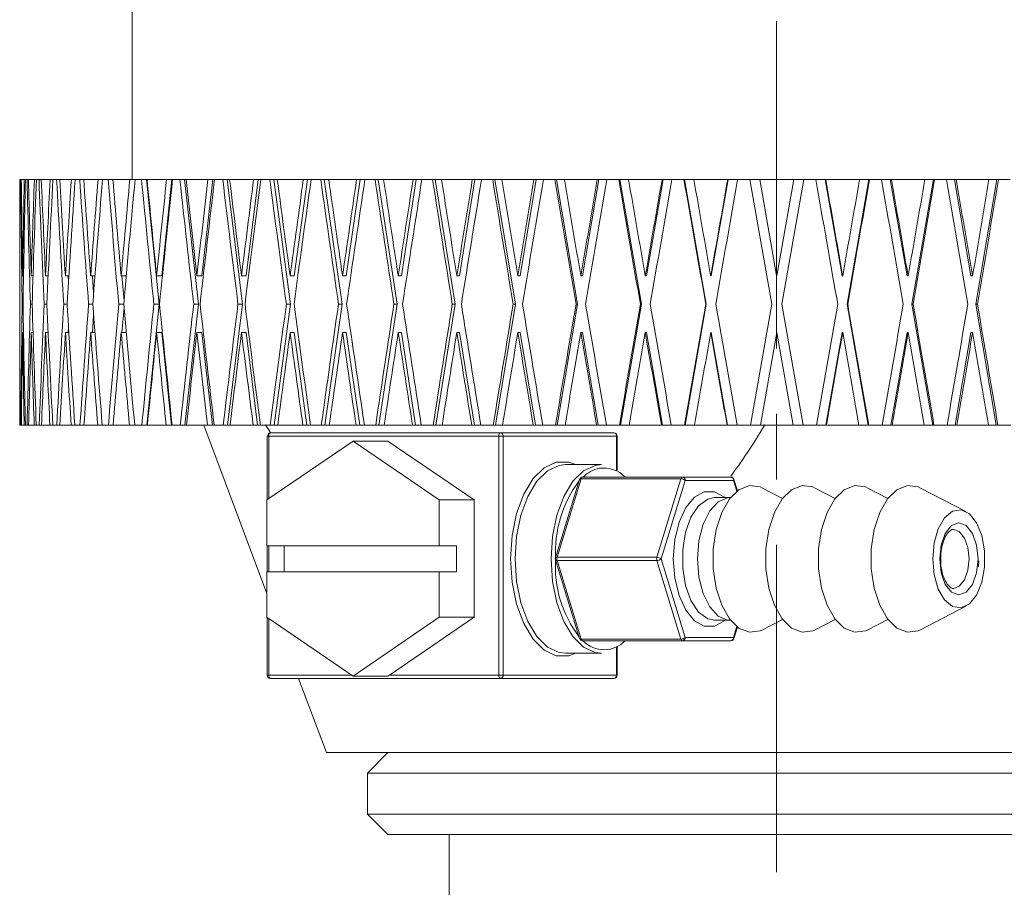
# Model space of a CAD drawing. Header units: inches. Extents: x 2.9 to 28.8, y 1.6 to 21.5.
# Tile 10 of 19: x 16.1 to 17.6, y 10 to 11.4. Entities that reach past the tile are written whole.
import ezdxf

# ---------------------------------------------------------------- set-up
doc = ezdxf.new("R2010")
doc.units = ezdxf.units.IN
doc.header["$MEASUREMENT"] = 0
doc.linetypes.add('CENTERX2', pattern=[0.8, 0.5, -0.1, 0.1, -0.1])

msp = doc.modelspace()

# ---------------------------------------------------------------- linework, layer by layer
at = {"color": 7, "linetype": 'CENTERX2', "lineweight": 0}
msp.add_line((17.2424, 6.0581), (17.2424, 17.407), dxfattribs=at)
at = {"color": 7, "linetype": 'Continuous', "lineweight": 15}
for p, q in [((16.2581, 13.0852), (16.2581, 11.1162)), ((16.0864, 11.1162), (16.0864, 10.9699)), ((16.0864, 11.1162), (16.0867, 11.1162)), ((16.0867, 11.1162), (16.0871, 11.1162)), ((16.0871, 11.1162), (16.0879, 11.1162)), ((16.0879, 11.1162), (16.0888, 11.1162)), ((16.0888, 11.1162), (16.0933, 11.1162)), ((16.0933, 11.1162), (16.0951, 11.1162)), ((16.0951, 11.1162), (16.0975, 11.1162)), ((16.0975, 11.1162), (16.0997, 11.1162)), ((16.0997, 11.1162), (16.1087, 11.1162)), ((16.1087, 11.1162), (16.1118, 11.1162)), ((16.1118, 11.1162), (16.1158, 11.1162)), ((16.1158, 11.1162), (16.1194, 11.1162)), ((16.1194, 11.1162), (16.1328, 11.1162)), ((16.1328, 11.1162), (16.1372, 11.1162)), ((16.1372, 11.1162), (16.1427, 11.1162)), ((16.1427, 11.1162), (16.1475, 11.1162)), ((16.1475, 11.1162), (16.1653, 11.1162)), ((16.1653, 11.1162), (16.1709, 11.1162)), ((16.1709, 11.1162), (16.178, 11.1162)), ((16.178, 11.1162), (16.184, 11.1162)), ((16.184, 11.1162), (16.206, 11.1162)), ((16.206, 11.1162), (16.2128, 11.1162)), ((16.2128, 11.1162), (16.2214, 11.1162)), ((16.2214, 11.1162), (16.2286, 11.1162)), ((16.2286, 11.1162), (16.2545, 11.1162)), ((16.2545, 11.1162), (16.2625, 11.1162)), ((16.2625, 11.1162), (16.2725, 11.1162)), ((16.2725, 11.1162), (16.2801, 11.1162)), ((16.2801, 11.1162), (16.2993, 10.9259)), ((16.2801, 11.1162), (16.2809, 11.1162)), ((16.2809, 11.1162), (16.3106, 11.1162)), ((16.3186, 11.1162), (16.3037, 10.9691)), ((16.3106, 11.1162), (16.3186, 11.1162)), ((16.3186, 11.1162), (16.3197, 11.1162)), ((16.3197, 11.1162), (16.331, 11.1162)), ((16.331, 11.1162), (16.3381, 11.1162)), ((16.3381, 11.1162), (16.3597, 10.9259)), ((16.3381, 11.1162), (16.3405, 11.1162)), ((16.3405, 11.1162), (16.3738, 11.1162)), ((16.3812, 11.1162), (16.3646, 10.9691)), ((16.3738, 11.1162), (16.3812, 11.1162)), ((16.3812, 11.1162), (16.3839, 11.1162)), ((16.3839, 11.1162), (16.3965, 11.1162)), ((16.3965, 11.1162), (16.403, 11.1162)), ((16.403, 11.1162), (16.4267, 10.9259)), ((16.403, 11.1162), (16.4069, 11.1162)), ((16.4069, 11.1162), (16.4436, 11.1162)), ((16.4505, 11.1162), (16.4321, 10.9691)), ((16.4436, 11.1162), (16.4505, 11.1162)), ((16.4505, 11.1162), (16.4547, 11.1162)), ((16.4547, 11.1162), (16.4683, 11.1162)), ((16.4683, 11.1162), (16.4743, 11.1162)), ((16.4743, 11.1162), (16.5, 10.9259)), ((16.4743, 11.1162), (16.4797, 11.1162)), ((16.4797, 11.1162), (16.5195, 11.1162)), ((16.5257, 11.1162), (16.5058, 10.9691)), ((16.5195, 11.1162), (16.5257, 11.1162)), ((16.5257, 11.1162), (16.5314, 11.1162)), ((16.5314, 11.1162), (16.5461, 11.1162)), ((16.5461, 11.1162), (16.5514, 11.1162)), ((16.5514, 11.1162), (16.5789, 10.9259)), ((16.5514, 11.1162), (16.5583, 11.1162)), ((16.5583, 11.1162), (16.6008, 11.1162)), ((16.6064, 11.1162), (16.5852, 10.9691)), ((16.6008, 11.1162), (16.6064, 11.1162)), ((16.6064, 11.1162), (16.6136, 11.1162)), ((16.6136, 11.1162), (16.6292, 11.1162)), ((16.6292, 11.1162), (16.6338, 11.1162)), ((16.6338, 11.1162), (16.6629, 10.9259)), ((16.6338, 11.1162), (16.6422, 11.1162)), ((16.6422, 11.1162), (16.6871, 11.1162)), ((16.692, 11.1162), (16.6695, 10.9691)), ((16.6871, 11.1162), (16.692, 11.1162)), ((16.692, 11.1162), (16.7005, 11.1162)), ((16.7005, 11.1162), (16.7169, 11.1162)), ((16.7169, 11.1162), (16.7209, 11.1162)), ((16.7209, 11.1162), (16.7513, 10.9259)), ((16.7209, 11.1162), (16.7306, 11.1162)), ((16.7306, 11.1162), (16.7776, 11.1162)), ((16.7817, 11.1162), (16.7582, 10.9691)), ((16.7776, 11.1162), (16.7817, 11.1162)), ((16.7817, 11.1162), (16.7916, 11.1162)), ((16.7916, 11.1162), (16.8087, 11.1162)), ((16.8087, 11.1162), (16.8119, 11.1162)), ((16.8119, 11.1162), (16.8434, 10.9259)), ((16.8119, 11.1162), (16.8228, 11.1162)), ((16.8228, 11.1162), (16.8716, 11.1162)), ((16.8749, 11.1162), (16.8505, 10.9691)), ((16.8716, 11.1162), (16.8749, 11.1162)), ((16.8749, 11.1162), (16.8861, 11.1162)), ((16.8861, 11.1162), (16.9037, 11.1162)), ((16.9037, 11.1162), (16.9061, 11.1162)), ((16.9061, 11.1162), (16.9385, 10.9259)), ((16.9061, 11.1162), (16.9183, 11.1162)), ((16.9183, 11.1162), (16.9684, 11.1162)), ((16.971, 11.1162), (16.9459, 10.9691)), ((16.9684, 11.1162), (16.971, 11.1162)), ((16.971, 11.1162), (16.9833, 11.1162)), ((16.9833, 11.1162), (17.0013, 11.1162)), ((17.0013, 11.1162), (17.003, 11.1162)), ((17.003, 11.1162), (17.036, 10.9259)), ((17.003, 11.1162), (17.0163, 11.1162)), ((17.0163, 11.1162), (17.0674, 11.1162)), ((17.0691, 11.1162), (17.0435, 10.9691)), ((17.0674, 11.1162), (17.0691, 11.1162)), ((17.0691, 11.1162), (17.0824, 11.1162)), ((17.0824, 11.1162), (17.1008, 11.1162)), ((17.1008, 11.1162), (17.1016, 11.1162)), ((17.1016, 11.1162), (17.135, 10.9259)), ((17.1016, 11.1162), (17.1159, 11.1162)), ((17.1159, 11.1162), (17.1676, 11.1162)), ((17.1685, 11.1162), (17.1426, 10.9691)), ((17.1676, 11.1162), (17.1685, 11.1162)), ((17.1685, 11.1162), (17.1828, 11.1162)), ((17.1828, 11.1162), (17.2013, 11.1162)), ((17.2349, 10.9259), (17.2013, 11.1162)), ((17.2013, 11.1162), (17.2166, 11.1162)), ((17.2166, 11.1162), (17.2685, 11.1162)), ((17.2166, 11.1162), (17.2424, 10.9699)), ((17.2425, 10.9691), (17.2685, 11.1162)), ((17.2837, 11.1162), (17.2501, 10.9259)), ((17.2685, 11.1162), (17.2837, 11.1162)), ((17.2837, 11.1162), (17.3022, 11.1162)), ((17.3022, 11.1162), (17.3165, 11.1162)), ((17.3424, 10.9691), (17.3165, 11.1162)), ((17.3165, 11.1162), (17.3174, 11.1162)), ((17.3174, 11.1162), (17.3691, 11.1162)), ((17.35, 10.9259), (17.3834, 11.1162)), ((17.3691, 11.1162), (17.3834, 11.1162)), ((17.3834, 11.1162), (17.3842, 11.1162)), ((17.3842, 11.1162), (17.4026, 11.1162)), ((17.4026, 11.1162), (17.416, 11.1162)), ((17.4415, 10.9691), (17.416, 11.1162)), ((17.416, 11.1162), (17.4176, 11.1162)), ((17.4176, 11.1162), (17.4687, 11.1162)), ((17.449, 10.9259), (17.4821, 11.1162)), ((17.4687, 11.1162), (17.4821, 11.1162)), ((17.4821, 11.1162), (17.4837, 11.1162)), ((17.4837, 11.1162), (17.5017, 11.1162)), ((17.5017, 11.1162), (17.5141, 11.1162)), ((17.5391, 10.9691), (17.5141, 11.1162)), ((17.5141, 11.1162), (17.5166, 11.1162)), ((17.5166, 11.1162), (17.5667, 11.1162)), ((17.5465, 10.9259), (17.5789, 11.1162)), ((17.5667, 11.1162), (17.5789, 11.1162)), ((17.5789, 11.1162), (17.5813, 11.1162)), ((17.5813, 11.1162), (17.5989, 11.1162)), ((16.0864, 10.9691), (16.0864, 10.9699)), ((16.0865, 10.9691), (16.0864, 10.9691)), ((16.0908, 10.9691), (16.0908, 10.9699)), ((16.0922, 10.9691), (16.0908, 10.9691)), ((16.104, 10.9691), (16.1039, 10.9699)), ((16.1067, 10.9691), (16.104, 10.9691)), ((16.1258, 10.9691), (16.1258, 10.9699)), ((16.1298, 10.9691), (16.1258, 10.9691)), ((16.1561, 10.9691), (16.1561, 10.9699)), ((16.1614, 10.9691), (16.1561, 10.9691)), ((16.1603, 10.9691), (16.1609, 10.9599)), ((16.1947, 10.9691), (16.1947, 10.9699)), ((16.2013, 10.9691), (16.1947, 10.9691)), ((16.1974, 10.9691), (16.1993, 10.9432)), ((16.2413, 10.9691), (16.2412, 10.9699)), ((16.249, 10.9691), (16.2413, 10.9691)), ((16.2424, 10.9691), (16.2457, 10.9316)), ((16.2955, 10.9691), (16.2954, 10.9699)), ((16.3037, 10.9691), (16.2955, 10.9691)), ((16.3569, 10.9691), (16.3568, 10.9699)), ((16.3646, 10.9691), (16.3569, 10.9691)), ((16.4251, 10.9691), (16.425, 10.9699)), ((16.4321, 10.9691), (16.4251, 10.9691)), ((16.4994, 10.9691), (16.4993, 10.9699)), ((16.5058, 10.9691), (16.4994, 10.9691)), ((16.5794, 10.9691), (16.5793, 10.9699)), ((16.5852, 10.9691), (16.5794, 10.9691)), ((16.6645, 10.9691), (16.6644, 10.9699)), ((16.6695, 10.9691), (16.6645, 10.9691)), ((16.7539, 10.9691), (16.7538, 10.9699)), ((16.7582, 10.9691), (16.7539, 10.9691)), ((16.8471, 10.9691), (16.847, 10.9699)), ((16.8505, 10.9691), (16.8471, 10.9691)), ((16.9433, 10.9691), (16.9432, 10.9699)), ((16.9459, 10.9691), (16.9433, 10.9691)), ((17.0418, 10.9691), (17.0416, 10.9699)), ((17.0435, 10.9691), (17.0418, 10.9691)), ((17.1418, 10.9691), (17.1416, 10.9699)), ((17.1426, 10.9691), (17.1418, 10.9691)), ((17.2425, 10.9691), (17.2424, 10.9699)), ((17.3424, 10.9691), (17.3433, 10.9691)), ((17.3433, 10.9691), (17.3431, 10.9699)), ((17.4415, 10.9691), (17.4432, 10.9691)), ((17.4432, 10.9691), (17.4431, 10.9699)), ((17.5391, 10.9691), (17.5417, 10.9691)), ((17.5417, 10.9691), (17.5416, 10.9699)), ((16.0864, 10.9259), (16.0864, 10.9259)), ((16.0915, 10.9259), (16.0901, 10.9259)), ((16.1053, 10.9259), (16.1027, 10.9259)), ((16.1278, 10.9259), (16.1238, 10.9259)), ((16.1588, 10.9259), (16.1535, 10.9259)), ((16.198, 10.9259), (16.1915, 10.9259)), ((16.2451, 10.9259), (16.2375, 10.9259)), ((16.2457, 10.9201), (16.2424, 10.8827)), ((16.2993, 10.9259), (16.2807, 10.7412)), ((16.2993, 10.9259), (16.2912, 10.9259)), ((16.3597, 10.9259), (16.3387, 10.7412)), ((16.3597, 10.9259), (16.352, 10.9259)), ((16.4267, 10.9259), (16.4037, 10.7412)), ((16.4267, 10.9259), (16.4197, 10.9259)), ((16.5, 10.9259), (16.4751, 10.7412)), ((16.5, 10.9259), (16.4936, 10.9259)), ((16.5789, 10.9259), (16.5523, 10.7412)), ((16.5789, 10.9259), (16.5732, 10.9259)), ((16.6629, 10.9259), (16.6347, 10.7412)), ((16.6629, 10.9259), (16.6579, 10.9259)), ((16.7513, 10.9259), (16.7218, 10.7412)), ((16.7513, 10.9259), (16.7471, 10.9259)), ((16.8434, 10.9259), (16.8128, 10.7412)), ((16.8434, 10.9259), (16.84, 10.9259)), ((16.9385, 10.9259), (16.9071, 10.7412)), ((16.9385, 10.9259), (16.936, 10.9259)), ((17.036, 10.9259), (17.0039, 10.7412)), ((17.036, 10.9259), (17.0343, 10.9259)), ((17.135, 10.9259), (17.1026, 10.7412)), ((17.135, 10.9259), (17.1342, 10.9259)), ((17.2023, 10.7412), (17.2349, 10.9259)), ((17.2501, 10.9259), (17.2827, 10.7412)), ((17.35, 10.9259), (17.3508, 10.9259)), ((17.3824, 10.7412), (17.35, 10.9259)), ((17.449, 10.9259), (17.4507, 10.9259)), ((17.4811, 10.7412), (17.449, 10.9259)), ((17.5779, 10.7412), (17.5465, 10.9259)), ((17.5465, 10.9259), (17.549, 10.9259)), ((16.1993, 10.9086), (16.1974, 10.8827)), ((16.1609, 10.8918), (16.1603, 10.8827)), ((16.0865, 10.8827), (16.0864, 10.8827)), ((16.0864, 10.8819), (16.0864, 10.7412)), ((16.0922, 10.8827), (16.0908, 10.8827)), ((16.1067, 10.8827), (16.104, 10.8827)), ((16.1298, 10.8827), (16.1258, 10.8827)), ((16.1614, 10.8827), (16.1561, 10.8827)), ((16.2013, 10.8827), (16.1947, 10.8827)), ((16.249, 10.8827), (16.2413, 10.8827)), ((16.3037, 10.8827), (16.2955, 10.8827)), ((16.3037, 10.8827), (16.318, 10.7412)), ((16.3646, 10.8827), (16.3569, 10.8827)), ((16.3646, 10.8827), (16.3806, 10.7412)), ((16.4321, 10.8827), (16.4251, 10.8827)), ((16.4321, 10.8827), (16.4498, 10.7412)), ((16.5058, 10.8827), (16.4994, 10.8827)), ((16.5058, 10.8827), (16.525, 10.7412)), ((16.5852, 10.8827), (16.5794, 10.8827)), ((16.5852, 10.8827), (16.6056, 10.7412)), ((16.6695, 10.8827), (16.6645, 10.8827)), ((16.6695, 10.8827), (16.6911, 10.7412)), ((16.7582, 10.8827), (16.7539, 10.8827)), ((16.7582, 10.8827), (16.7808, 10.7412)), ((16.8505, 10.8827), (16.8471, 10.8827)), ((16.8505, 10.8827), (16.874, 10.7412)), ((16.9459, 10.8827), (16.9433, 10.8827)), ((16.9459, 10.8827), (16.97, 10.7412)), ((17.0435, 10.8827), (17.0418, 10.8827)), ((17.0435, 10.8827), (17.0681, 10.7412)), ((17.1426, 10.8827), (17.1418, 10.8827)), ((17.1426, 10.8827), (17.1675, 10.7412)), ((17.2425, 10.8827), (17.2176, 10.7412)), ((17.2675, 10.7412), (17.2425, 10.8827)), ((17.3175, 10.7412), (17.3424, 10.8827)), ((17.3424, 10.8827), (17.3433, 10.8827)), ((17.4169, 10.7412), (17.4415, 10.8827)), ((17.4415, 10.8827), (17.4432, 10.8827)), ((17.515, 10.7412), (17.5391, 10.8827)), ((17.5391, 10.8827), (17.5417, 10.8827)), ((16.0864, 10.7412), (16.0866, 10.7412)), ((16.0871, 10.7412), (16.0866, 10.7412)), ((16.0871, 10.7412), (16.088, 10.7412)), ((16.0889, 10.7412), (16.088, 10.7412)), ((16.0889, 10.7412), (16.0932, 10.7412)), ((16.095, 10.7412), (16.0932, 10.7412)), ((16.095, 10.7412), (16.0977, 10.7412)), ((16.0999, 10.7412), (16.0977, 10.7412)), ((16.0999, 10.7412), (16.1086, 10.7412)), ((16.1116, 10.7412), (16.1086, 10.7412)), ((16.1116, 10.7412), (16.1161, 10.7412)), ((16.1196, 10.7412), (16.1161, 10.7412)), ((16.1196, 10.7412), (16.1325, 10.7412)), ((16.1369, 10.7412), (16.1325, 10.7412)), ((16.1369, 10.7412), (16.143, 10.7412)), ((16.1478, 10.7412), (16.143, 10.7412)), ((16.1478, 10.7412), (16.1649, 10.7412)), ((16.1705, 10.7412), (16.1649, 10.7412)), ((16.1705, 10.7412), (16.1784, 10.7412)), ((16.1844, 10.7412), (16.1784, 10.7412)), ((16.1844, 10.7412), (16.2055, 10.7412)), ((16.2124, 10.7412), (16.2055, 10.7412)), ((16.2124, 10.7412), (16.2218, 10.7412)), ((16.2291, 10.7412), (16.2218, 10.7412)), ((16.2291, 10.7412), (16.254, 10.7412)), ((16.262, 10.7412), (16.254, 10.7412)), ((16.262, 10.7412), (16.273, 10.7412)), ((16.2807, 10.7412), (16.273, 10.7412)), ((16.2814, 10.7412), (16.2807, 10.7412)), ((16.2814, 10.7412), (16.31, 10.7412)), ((16.318, 10.7412), (16.31, 10.7412)), ((16.3191, 10.7412), (16.318, 10.7412)), ((16.3191, 10.7412), (16.3316, 10.7412)), ((16.3387, 10.7412), (16.3316, 10.7412)), ((16.3411, 10.7412), (16.3387, 10.7412)), ((16.3411, 10.7412), (16.3732, 10.7412)), ((16.3676, 10.7412), (16.4639, 10.4838)), ((16.3806, 10.7412), (16.3732, 10.7412)), ((16.3833, 10.7412), (16.3806, 10.7412)), ((16.3833, 10.7412), (16.3971, 10.7412)), ((16.4037, 10.7412), (16.3971, 10.7412)), ((16.4076, 10.7412), (16.4037, 10.7412)), ((16.4076, 10.7412), (16.4429, 10.7412)), ((16.4498, 10.7412), (16.4429, 10.7412)), ((16.454, 10.7412), (16.4498, 10.7412)), ((16.454, 10.7412), (16.4691, 10.7412)), ((16.47, 10.729), (16.4616, 10.7417)), ((16.4751, 10.7412), (16.4691, 10.7412)), ((16.4805, 10.7412), (16.4751, 10.7412)), ((16.4805, 10.7412), (16.5187, 10.7412)), ((16.525, 10.7412), (16.5187, 10.7412)), ((16.5306, 10.7412), (16.525, 10.7412)), ((16.5306, 10.7412), (16.5469, 10.7412)), ((16.5523, 10.7412), (16.5469, 10.7412)), ((16.5591, 10.7412), (16.5523, 10.7412)), ((16.5591, 10.7412), (16.6, 10.7412)), ((16.6056, 10.7412), (16.6, 10.7412)), ((16.6127, 10.7412), (16.6056, 10.7412)), ((16.6127, 10.7412), (16.63, 10.7412)), ((16.6347, 10.7412), (16.63, 10.7412)), ((16.643, 10.7412), (16.6347, 10.7412)), ((16.643, 10.7412), (16.6862, 10.7412)), ((16.6911, 10.7412), (16.6862, 10.7412)), ((16.6996, 10.7412), (16.6911, 10.7412)), ((16.6996, 10.7412), (16.7178, 10.7412)), ((16.7218, 10.7412), (16.7178, 10.7412)), ((16.7315, 10.7412), (16.7218, 10.7412)), ((16.7315, 10.7412), (16.7767, 10.7412)), ((16.7808, 10.7412), (16.7767, 10.7412)), ((16.7907, 10.7412), (16.7808, 10.7412)), ((16.7907, 10.7412), (16.8096, 10.7412)), ((16.8128, 10.7412), (16.8096, 10.7412)), ((16.8238, 10.7412), (16.8128, 10.7412)), ((16.8238, 10.7412), (16.8707, 10.7412)), ((16.874, 10.7412), (16.8707, 10.7412)), ((16.8851, 10.7412), (16.874, 10.7412)), ((16.8851, 10.7412), (16.9047, 10.7412)), ((16.9071, 10.7412), (16.9047, 10.7412)), ((16.9193, 10.7412), (16.9071, 10.7412)), ((16.9193, 10.7412), (16.9675, 10.7412)), ((16.97, 10.7412), (16.9675, 10.7412)), ((16.9823, 10.7412), (16.97, 10.7412)), ((16.9823, 10.7412), (17.0023, 10.7412)), ((17.0039, 10.7412), (17.0023, 10.7412)), ((17.0172, 10.7412), (17.0039, 10.7412)), ((17.0172, 10.7412), (17.0664, 10.7412)), ((17.0681, 10.7412), (17.0664, 10.7412)), ((17.0815, 10.7412), (17.0681, 10.7412)), ((17.0815, 10.7412), (17.1018, 10.7412)), ((17.1026, 10.7412), (17.1018, 10.7412)), ((17.1169, 10.7412), (17.1026, 10.7412)), ((17.1169, 10.7412), (17.1666, 10.7412)), ((17.1675, 10.7412), (17.1666, 10.7412)), ((17.1818, 10.7412), (17.1675, 10.7412)), ((17.1818, 10.7412), (17.2023, 10.7412)), ((17.2176, 10.7412), (17.2023, 10.7412)), ((17.2176, 10.7412), (17.2675, 10.7412)), ((17.2827, 10.7412), (17.2675, 10.7412)), ((17.2827, 10.7412), (17.3032, 10.7412)), ((17.3175, 10.7412), (17.3032, 10.7412)), ((17.3184, 10.7412), (17.3175, 10.7412)), ((17.3184, 10.7412), (17.3681, 10.7412)), ((17.3824, 10.7412), (17.3681, 10.7412)), ((17.3832, 10.7412), (17.3824, 10.7412)), ((17.3832, 10.7412), (17.4036, 10.7412)), ((17.4169, 10.7412), (17.4036, 10.7412)), ((17.4186, 10.7412), (17.4169, 10.7412)), ((17.4186, 10.7412), (17.4678, 10.7412)), ((17.4811, 10.7412), (17.4678, 10.7412)), ((17.4827, 10.7412), (17.4811, 10.7412)), ((17.4827, 10.7412), (17.5027, 10.7412)), ((17.515, 10.7412), (17.5027, 10.7412)), ((17.5175, 10.7412), (17.515, 10.7412)), ((17.5175, 10.7412), (17.5657, 10.7412)), ((17.5779, 10.7412), (17.5657, 10.7412)), ((17.5803, 10.7412), (17.5779, 10.7412)), ((17.5803, 10.7412), (17.5999, 10.7412)), ((16.4644, 10.7242), (16.4644, 10.6274)), ((16.4644, 10.7242), (16.4667, 10.7242)), ((16.818, 10.7242), (16.4667, 10.7242)), ((16.4667, 10.7242), (16.4667, 10.629)), ((16.4694, 10.7292), (16.8207, 10.7292)), ((16.818, 10.3592), (16.818, 10.7242)), ((16.818, 10.7242), (16.8249, 10.7242)), ((16.8207, 10.7292), (16.9937, 10.7292)), ((16.8249, 10.7242), (16.8249, 10.3592)), ((16.998, 10.7242), (16.8249, 10.7242)), ((16.998, 10.671), (16.998, 10.7242)), ((16.998, 10.7242), (16.9987, 10.7242)), ((16.9987, 10.6706), (16.9987, 10.7242)), ((16.5955, 10.7168), (16.4639, 10.627)), ((16.7271, 10.627), (16.5955, 10.7168)), ((16.5955, 10.7168), (16.6487, 10.7168)), ((16.7804, 10.627), (16.6487, 10.7168)), ((16.9747, 10.6807), (16.9197, 10.6807)), ((16.9463, 10.6617), (17.0986, 10.6617)), ((17.0986, 10.6617), (17.1724, 10.6617)), ((16.9415, 10.6582), (16.9046, 10.5382)), ((16.944, 10.6592), (16.9071, 10.5392)), ((17.0963, 10.6592), (16.944, 10.6592)), ((17.0594, 10.5392), (17.0963, 10.6592)), ((17.1029, 10.6567), (17.066, 10.5367)), ((17.1766, 10.6567), (17.1029, 10.6567)), ((17.1817, 10.6401), (17.1766, 10.6567)), ((17.1825, 10.6408), (17.1772, 10.6582)), ((17.2513, 10.629), (17.2208, 10.6449)), ((17.3318, 10.629), (17.3012, 10.6449)), ((17.4122, 10.629), (17.3816, 10.6449)), ((17.5313, 10.609), (17.462, 10.6449)), ((16.4639, 10.627), (16.4639, 10.5567)), ((16.7271, 10.5567), (16.7271, 10.627)), ((16.7271, 10.627), (16.7804, 10.627)), ((16.7804, 10.4475), (16.7804, 10.627)), ((17.1482, 10.6304), (17.1471, 10.6304)), ((17.1714, 10.6304), (17.1482, 10.6304)), ((16.4639, 10.5567), (16.7271, 10.5567)), ((16.4644, 10.5567), (16.4644, 10.5167)), ((16.4667, 10.5567), (16.4667, 10.5167)), ((16.4905, 10.5167), (16.4905, 10.5567)), ((16.7271, 10.5567), (16.7537, 10.5567)), ((16.7537, 10.5567), (16.7537, 10.5167)), ((16.9046, 10.5352), (16.9415, 10.4152)), ((16.9071, 10.5392), (17.0594, 10.5392)), ((17.0594, 10.5342), (16.9071, 10.5342)), ((16.9071, 10.5342), (16.944, 10.4142)), ((17.0963, 10.4142), (17.0594, 10.5342)), ((17.066, 10.5367), (17.1029, 10.4167)), ((17.5508, 10.5245), (17.5513, 10.5336)), ((16.4639, 10.5167), (16.4639, 10.4475)), ((16.7271, 10.5167), (16.4639, 10.5167)), ((16.7271, 10.4475), (16.7271, 10.5167)), ((16.7537, 10.5167), (16.7271, 10.5167)), ((17.5122, 10.4917), (17.5128, 10.4917)), ((17.462, 10.4285), (17.5313, 10.4644)), ((16.4639, 10.4475), (16.5955, 10.3577)), ((16.4644, 10.4471), (16.4644, 10.3592)), ((16.4667, 10.4455), (16.4667, 10.3592)), ((16.5955, 10.3577), (16.7271, 10.4475)), ((16.6509, 10.3592), (16.7804, 10.4475)), ((16.7271, 10.4475), (16.7804, 10.4475)), ((17.1482, 10.4429), (17.1714, 10.4429)), ((17.2208, 10.4285), (17.2513, 10.4443)), ((17.3012, 10.4285), (17.3318, 10.4443)), ((17.3816, 10.4285), (17.4122, 10.4443)), ((17.1766, 10.4167), (17.1817, 10.4332)), ((17.1772, 10.4152), (17.1825, 10.4326)), ((16.944, 10.4142), (17.0963, 10.4142)), ((17.0986, 10.4117), (16.9463, 10.4117)), ((17.1724, 10.4117), (17.0986, 10.4117)), ((17.1029, 10.4167), (17.1766, 10.4167)), ((16.9197, 10.3927), (16.9747, 10.3927)), ((16.998, 10.3592), (16.998, 10.4024)), ((16.9987, 10.3592), (16.9987, 10.4028)), ((16.4644, 10.3592), (16.4667, 10.3592)), ((16.4667, 10.3592), (16.5933, 10.3592)), ((16.8207, 10.3542), (16.4694, 10.3542)), ((16.5124, 10.3542), (16.5549, 10.2407)), ((16.5955, 10.3577), (16.6489, 10.3577)), ((16.6509, 10.3592), (16.818, 10.3592)), ((16.818, 10.3592), (16.8249, 10.3592)), ((16.9937, 10.3542), (16.8207, 10.3542)), ((16.8249, 10.3592), (16.998, 10.3592)), ((16.998, 10.3592), (16.9987, 10.3592)), ((16.5549, 10.2407), (17.9299, 10.2407)), ((16.6486, 10.2407), (16.6174, 10.2094)), ((16.6174, 10.2094), (16.6174, 10.1469)), ((16.6174, 10.2094), (17.8674, 10.2094)), ((16.6174, 10.1469), (16.6486, 10.1157)), ((16.6174, 10.1469), (17.8674, 10.1469)), ((16.6486, 10.1157), (17.8361, 10.1157)), ((16.7424, 10.1157), (16.7424, 9.2297))]:
    msp.add_line(p, q, dxfattribs=at)
at = {"color": 7, "linetype": 'Continuous', "lineweight": 15, "flags": 128}
for points in [[(16.4694, 10.7292), (16.4689, 10.7291), (16.4684, 10.7288), (16.4679, 10.7283), (16.4675, 10.7277), (16.4672, 10.727), (16.4669, 10.7261), (16.4668, 10.7252), (16.4667, 10.7242)], [(16.8207, 10.7292), (16.8202, 10.7291), (16.8197, 10.7288), (16.8192, 10.7283), (16.8188, 10.7277), (16.8185, 10.727), (16.8182, 10.7261), (16.8181, 10.7252), (16.818, 10.7242)], [(16.9358, 10.3927), (16.925, 10.3888), (16.9059, 10.3888), (16.8873, 10.3974), (16.8704, 10.4141), (16.8561, 10.4379), (16.8452, 10.4674), (16.8384, 10.501), (16.8361, 10.5367), (16.8384, 10.5723), (16.8452, 10.6059), (16.8561, 10.6355), (16.8704, 10.6593), (16.8873, 10.676), (16.9059, 10.6846), (16.925, 10.6846), (16.9358, 10.6807)], [(16.9197, 10.6807), (16.9104, 10.6796), (16.8925, 10.6713), (16.8761, 10.6552), (16.8623, 10.6322), (16.8518, 10.6036), (16.8452, 10.5711), (16.843, 10.5367), (16.8452, 10.5022), (16.8518, 10.4698), (16.8623, 10.4412), (16.8761, 10.4182), (16.8925, 10.402), (16.9104, 10.3937), (16.9197, 10.3927)], [(16.898, 10.5367), (16.9002, 10.5711), (16.9068, 10.6036), (16.9173, 10.6322), (16.9311, 10.6552), (16.9475, 10.6713), (16.9654, 10.6796), (16.9747, 10.6807)], [(17.2208, 10.6449), (17.217, 10.6466), (17.2008, 10.6487), (17.1849, 10.6424), (17.1704, 10.6284), (17.1585, 10.6075), (17.1501, 10.5814), (17.1457, 10.552), (17.1457, 10.5214), (17.1501, 10.492), (17.1585, 10.4658), (17.1704, 10.445), (17.1849, 10.4309), (17.2008, 10.4247), (17.217, 10.4268), (17.2208, 10.4285)], [(17.3012, 10.6449), (17.2975, 10.6466), (17.2812, 10.6487), (17.2653, 10.6424), (17.2508, 10.6284), (17.2389, 10.6075), (17.2305, 10.5814), (17.2261, 10.552), (17.2261, 10.5214), (17.2305, 10.492), (17.2389, 10.4658), (17.2508, 10.445), (17.2653, 10.4309), (17.2812, 10.4247), (17.2975, 10.4268), (17.3012, 10.4285)], [(17.3816, 10.6449), (17.3779, 10.6466), (17.3616, 10.6487), (17.3457, 10.6424), (17.3313, 10.6284), (17.3194, 10.6075), (17.3109, 10.5814), (17.3065, 10.552), (17.3065, 10.5214), (17.3109, 10.492), (17.3194, 10.4658), (17.3313, 10.445), (17.3457, 10.4309), (17.3616, 10.4247), (17.3779, 10.4268), (17.3816, 10.4285)], [(17.462, 10.6449), (17.4583, 10.6466), (17.4421, 10.6487), (17.4261, 10.6424), (17.4117, 10.6284), (17.3998, 10.6075), (17.3913, 10.5814), (17.3869, 10.552), (17.3869, 10.5214), (17.3913, 10.492), (17.3998, 10.4658), (17.4117, 10.445), (17.4261, 10.4309), (17.4421, 10.4247), (17.4583, 10.4268), (17.462, 10.4285)], [(17.1634, 10.4429), (17.1627, 10.4423), (17.1476, 10.434), (17.1319, 10.434), (17.1168, 10.4423), (17.1036, 10.4583), (17.0933, 10.4806), (17.0868, 10.5075), (17.0845, 10.5367), (17.0868, 10.5659), (17.0933, 10.5928), (17.1036, 10.6151), (17.1168, 10.6311), (17.1319, 10.6394), (17.1476, 10.6394), (17.1627, 10.6311), (17.1634, 10.6304)], [(17.1471, 10.6304), (17.1371, 10.6281), (17.1233, 10.6179), (17.1116, 10.6004), (17.1032, 10.5774), (17.0989, 10.5507), (17.0989, 10.5227), (17.1032, 10.496), (17.1116, 10.4729), (17.1233, 10.4555), (17.1371, 10.4453), (17.1482, 10.4429)], [(17.1214, 10.5367), (17.1237, 10.5643), (17.1301, 10.5895), (17.1402, 10.61), (17.1531, 10.624), (17.1676, 10.6302), (17.1714, 10.6304)], [(17.4807, 10.5367), (17.4829, 10.561), (17.4892, 10.5827), (17.4988, 10.5995), (17.5109, 10.6094), (17.524, 10.6114), (17.5367, 10.6054), (17.5477, 10.5919), (17.5558, 10.5724), (17.5601, 10.549), (17.5601, 10.5243), (17.5558, 10.501), (17.5477, 10.4815), (17.5367, 10.468), (17.524, 10.4619), (17.5109, 10.464), (17.4988, 10.4739), (17.4892, 10.4906), (17.4829, 10.5123), (17.4807, 10.5367)], [(17.5476, 10.5152), (17.5414, 10.4978), (17.5319, 10.4859), (17.5207, 10.4817), (17.5095, 10.4859), (17.5, 10.4978), (17.4936, 10.5156), (17.4914, 10.5367), (17.4936, 10.5577), (17.5, 10.5756), (17.5095, 10.5875), (17.5207, 10.5917), (17.5319, 10.5875), (17.5414, 10.5756), (17.5477, 10.5577), (17.55, 10.5367), (17.55, 10.5367)], [(17.5362, 10.5367), (17.5343, 10.5539), (17.5292, 10.5685), (17.5214, 10.5783), (17.5124, 10.5817)], [(16.9747, 10.3927), (16.9654, 10.3937), (16.9475, 10.402), (16.9311, 10.4182), (16.9173, 10.4412), (16.9068, 10.4698), (16.9002, 10.5022), (16.898, 10.5367)], [(17.1714, 10.4429), (17.1676, 10.4432), (17.1531, 10.4494), (17.1402, 10.4634), (17.1301, 10.4839), (17.1237, 10.509), (17.1214, 10.5367)], [(17.5128, 10.4917), (17.5214, 10.4951), (17.5292, 10.5049), (17.5343, 10.5195), (17.5362, 10.5367)], [(17.55, 10.5367), (17.5477, 10.5156), (17.5476, 10.5152)], [(16.4667, 10.3592), (16.4668, 10.3582), (16.4669, 10.3573), (16.4672, 10.3564), (16.4675, 10.3556), (16.4679, 10.355), (16.4684, 10.3546), (16.4689, 10.3543), (16.4694, 10.3542)], [(16.818, 10.3592), (16.8181, 10.3582), (16.8182, 10.3573), (16.8185, 10.3564), (16.8188, 10.3556), (16.8192, 10.355), (16.8197, 10.3546), (16.8202, 10.3543), (16.8207, 10.3542)]]:
    msp.add_lwpolyline(points, dxfattribs=at)
at = {"color": 7, "linetype": 'Continuous', "lineweight": 15}
for centre, radius, start, end in [((16.4698, 10.7245), 0.00466, 95.1485, 184.3564), ((16.8203, 10.7245), 0.00466, 355.6436, 84.8515), ((16.9937, 10.7242), 0.005, 0, 90), ((16.9933, 10.7245), 0.00466, 355.6436, 84.8515), ((16.9463, 10.6567), 0.005, 90, 162.9134), ((16.9469, 10.6588), 0.00297, 102.3552, 172.2832), ((16.982, 10.6253), 0.0508, 101.4902, 134.2002), ((16.978, 10.6283), 0.0472, 45.086, 97.4705), ((17.0993, 10.6588), 0.00297, 102.3552, 172.2832), ((17.0982, 10.657), 0.00466, 355.6436, 84.8515), ((17.1724, 10.6567), 0.005, 17.0866, 90), ((17.172, 10.657), 0.00466, 355.6436, 84.8515), ((17.0867, 10.5469), 0.1821, 143.2804, 183.2212), ((16.9435, 10.6568), 0.00246, 79.6149, 145.6292), ((17.0963, 10.6493), 0.00985, 48.2621, 89.8852), ((17.1757, 10.6579), 0.00151, 308.3004, 10.8644), ((16.9094, 10.5367), 0.005, 162.9134, 197.0866), ((17.0808, 10.5247), 0.1763, 176.0965, 217.4018), ((16.9066, 10.5368), 0.00246, 79.6149, 145.6292), ((16.9066, 10.5366), 0.00246, 214.3708, 280.3851), ((16.9156, 10.5367), 0.00887, 163.6241, 196.3759), ((17.068, 10.5367), 0.00887, 163.6241, 196.3759), ((17.0594, 10.5293), 0.00985, 48.2621, 89.8852), ((17.0594, 10.544), 0.00985, 270.1148, 311.7379), ((16.9463, 10.4167), 0.005, 197.0866, 270), ((16.9435, 10.4165), 0.00234, 212.378, 282.3778), ((16.9469, 10.4146), 0.00297, 187.7168, 257.6448), ((16.9806, 10.4462), 0.0485, 225.3575, 269.0724), ((16.9769, 10.4466), 0.049, 273.4356, 314.5472), ((17.0963, 10.424), 0.00985, 270.1148, 311.7379), ((17.0993, 10.4146), 0.00297, 187.7168, 257.6448), ((17.0982, 10.4163), 0.00466, 275.1485, 4.3564), ((17.172, 10.4163), 0.00466, 275.1485, 4.3564), ((17.1724, 10.4167), 0.005, 270, 342.9134), ((17.1757, 10.4155), 0.00151, 349.1356, 51.6996), ((16.4694, 10.3592), 0.005, 180, 270), ((16.8203, 10.3588), 0.00466, 275.1485, 4.3564), ((16.9937, 10.3592), 0.005, 270, 0), ((16.9933, 10.3588), 0.00466, 275.1485, 4.3564)]:
    msp.add_arc(centre, radius, start, end, dxfattribs=at)
for centre, major_axis, ratio, start_param, end_param in [((17.2424, 10.8819), (0, 6.556), 0.176327, 1.535047, 1.564084), ((17.2424, 10.9682), (0, 6.556), 0.176327, 1.548229, 1.570672), ((17.2424, 10.8835), (-0.104, 6.556), 0.175613, 1.532512, 1.561548), ((17.2424, 10.9699), (-0.104, 6.556), 0.175613, 1.545694, 1.568012), ((17.2424, 10.9682), (0.104, 6.556), 0.175613, 1.551013, 1.573456), ((17.2424, 10.8819), (0.104, 6.556), 0.175613, 1.537832, 1.566868), ((17.2424, 10.8835), (-0.207, 6.5559), 0.17348, 1.52982, 1.558856), ((17.2424, 10.9699), (-0.207, 6.5559), 0.17348, 1.543001, 1.56532), ((17.2424, 10.9682), (0.207, 6.5559), 0.17348, 1.553705, 1.576148), ((17.2424, 10.8819), (0.207, 6.5559), 0.17348, 1.540524, 1.56956), ((17.2424, 10.8835), (-0.3081, 6.5558), 0.169954, 1.527309, 1.556346), ((17.2424, 10.9699), (-0.3081, 6.5558), 0.169954, 1.540491, 1.562809), ((17.2424, 10.9682), (0.3081, 6.5558), 0.169954, 1.556216, 1.578659), ((17.2424, 10.8819), (0.3081, 6.5558), 0.169954, 1.543034, 1.572071), ((17.2424, 10.8835), (-0.4065, 6.5557), 0.165076, 1.525062, 1.554098), ((17.2424, 10.9699), (-0.4065, 6.5557), 0.165076, 1.538243, 1.560561), ((17.2424, 10.9682), (0.4065, 6.5557), 0.165076, 1.558463, 1.580906), ((17.2424, 10.8819), (0.4065, 6.5557), 0.165076, 1.545282, 1.574318), ((17.2424, 10.8835), (-0.5012, 6.5555), 0.158901, 1.523148, 1.552184), ((17.2424, 10.9699), (-0.5012, 6.5555), 0.158901, 1.536329, 1.558647), ((17.2424, 10.9682), (0.5012, 6.5555), 0.158901, 1.560378, 1.582821), ((17.2424, 10.8819), (0.5012, 6.5555), 0.158901, 1.547196, 1.576233), ((17.2424, 10.8835), (-0.5916, 6.5554), 0.151498, 1.521625, 1.550661), ((17.2424, 10.9699), (-0.5916, 6.5554), 0.151498, 1.534806, 1.557124), ((17.2424, 10.9682), (0.5916, 6.5554), 0.151498, 1.561901, 1.584344), ((17.2424, 10.8819), (0.5916, 6.5554), 0.151498, 1.548719, 1.577756), ((17.2424, 10.8835), (-0.677, 6.5553), 0.142946, 1.520536, 1.549572), ((17.2424, 10.9699), (-0.677, 6.5553), 0.142946, 1.533717, 1.556036), ((17.2424, 10.9682), (0.677, 6.5553), 0.142946, 1.562989, 1.585432), ((17.2424, 10.8819), (0.677, 6.5553), 0.142946, 1.549808, 1.578844), ((17.2424, 10.8835), (-0.7566, 6.5552), 0.13333, 1.519909, 1.548945), ((17.2424, 10.9699), (-0.7566, 6.5552), 0.13333, 1.533091, 1.555409), ((17.2424, 10.9682), (0.7566, 6.5552), 0.13333, 1.563616, 1.586059), ((17.2424, 10.8819), (0.7566, 6.5552), 0.13333, 1.550435, 1.579471), ((17.2424, 10.8835), (-0.83, 6.5552), 0.122744, 1.519756, 1.548792), ((17.2424, 10.9699), (-0.83, 6.5552), 0.122744, 1.532938, 1.555256), ((17.2424, 10.9682), (0.83, 6.5552), 0.122744, 1.563769, 1.586212), ((17.2424, 10.8819), (0.83, 6.5552), 0.122744, 1.550588, 1.579624), ((17.2424, 10.8835), (-0.8968, 6.5552), 0.111284, 1.520074, 1.549111), ((17.2424, 10.9699), (-0.8968, 6.5552), 0.111284, 1.533256, 1.555574), ((17.2424, 10.9682), (0.8968, 6.5552), 0.111284, 1.563451, 1.585894), ((17.2424, 10.8819), (0.8968, 6.5552), 0.111284, 1.550269, 1.579306), ((17.2424, 10.8835), (-0.9564, 6.5553), 0.09905, 1.520846, 1.549883), ((17.2424, 10.9699), (-0.9564, 6.5553), 0.09905, 1.534028, 1.556346), ((17.2424, 10.9682), (0.9564, 6.5553), 0.09905, 1.562679, 1.585122), ((17.2424, 10.8819), (0.9564, 6.5553), 0.09905, 1.549497, 1.578534), ((17.2424, 10.8835), (-1.0087, 6.5554), 0.086139, 1.522043, 1.551079), ((17.2424, 10.9699), (-1.0087, 6.5554), 0.086139, 1.535225, 1.557543), ((17.2424, 10.9682), (1.0087, 6.5554), 0.086139, 1.561482, 1.583925), ((17.2424, 10.8819), (1.0087, 6.5554), 0.086139, 1.548301, 1.577337), ((17.2424, 10.8835), (-1.0533, 6.5556), 0.072653, 1.523623, 1.55266), ((17.2424, 10.9699), (-1.0533, 6.5556), 0.072653, 1.536805, 1.559123), ((17.2424, 10.9682), (1.0533, 6.5556), 0.072653, 1.559902, 1.582345), ((17.2424, 10.8819), (1.0533, 6.5556), 0.072653, 1.54672, 1.575757), ((17.2424, 10.8835), (-1.0901, 6.5557), 0.05869, 1.525538, 1.554574), ((17.2424, 10.9699), (-1.0901, 6.5557), 0.05869, 1.538719, 1.561038), ((17.2424, 10.9682), (1.0901, 6.5557), 0.05869, 1.557987, 1.58043), ((17.2424, 10.8819), (1.0901, 6.5557), 0.05869, 1.544806, 1.573842), ((17.2424, 10.8835), (-1.1188, 6.5558), 0.044348, 1.527728, 1.556765), ((17.2424, 10.9699), (-1.1188, 6.5558), 0.044348, 1.54091, 1.563228), ((17.2424, 10.9682), (1.1188, 6.5558), 0.044348, 1.555797, 1.57824), ((17.2424, 10.8819), (1.1188, 6.5558), 0.044348, 1.542615, 1.571652), ((17.2424, 10.8835), (-1.1395, 6.5559), 0.029722, 1.530131, 1.559167), ((17.2424, 10.9699), (-1.1395, 6.5559), 0.029722, 1.543312, 1.565631), ((17.2424, 10.9682), (1.1395, 6.5559), 0.029722, 1.553394, 1.575837), ((17.2424, 10.8819), (1.1395, 6.5559), 0.029722, 1.540213, 1.569249), ((17.2424, 10.8835), (-1.1519, 6.556), 0.014908, 1.532677, 1.561714), ((17.2424, 10.9699), (-1.1519, 6.556), 0.014908, 1.545859, 1.568177), ((17.2424, 10.9682), (1.1519, 6.556), 0.014908, 1.550848, 1.573291), ((17.2424, 10.8819), (1.1519, 6.556), 0.014908, 1.537666, 1.566703), ((17.2424, 10.8835), (-1.1519, 6.556), 0.014908, 4.716233, 4.745269), ((17.2424, 10.9699), (-1.1519, 6.556), 0.014908, 4.70977, 4.732088), ((17.2424, 10.9682), (1.1519, 6.556), 0.014908, 4.715133, 4.737576), ((17.2424, 10.8819), (1.1519, 6.556), 0.014908, 4.721721, 4.750758), ((17.2424, 10.8835), (-1.1395, 6.5559), 0.029722, 4.713686, 4.742723), ((17.2424, 10.9699), (-1.1395, 6.5559), 0.029722, 4.707223, 4.729541), ((17.2424, 10.9682), (1.1395, 6.5559), 0.029722, 4.71768, 4.740123), ((17.2424, 10.8819), (1.1395, 6.5559), 0.029722, 4.724268, 4.753304), ((17.2424, 10.8835), (-1.1188, 6.5558), 0.044348, 4.711284, 4.74032), ((17.2424, 10.9699), (-1.1188, 6.5558), 0.044348, 4.704821, 4.727139), ((17.2424, 10.9682), (1.1188, 6.5558), 0.044348, 4.720082, 4.742525), ((17.2424, 10.8819), (1.1188, 6.5558), 0.044348, 4.72667, 4.755707), ((17.2424, 10.8835), (0, 6.556), 0.176327, 1.557745, 1.564333), ((17.2424, 10.9699), (0, 6.556), 0.176327, 1.577509, 1.605687), ((17.2424, 10.9682), (0, 6.556), 0.176327, 1.57726, 1.583848), ((17.2424, 10.9682), (0.104, 6.556), 0.175613, 1.580044, 1.608222), ((17.2424, 10.9699), (-0.104, 6.556), 0.175613, 1.574724, 1.602902), ((17.2424, 10.9682), (0.207, 6.5559), 0.17348, 1.582736, 1.610914), ((17.2424, 10.9699), (-0.207, 6.5559), 0.17348, 1.572032, 1.60021), ((17.2424, 10.9682), (0.3081, 6.5558), 0.169954, 1.585247, 1.613424), ((17.2424, 10.9699), (-0.3081, 6.5558), 0.169954, 1.569522, 1.597699), ((17.2424, 10.9682), (0.4065, 6.5557), 0.165076, 1.587494, 1.615672), ((17.2424, 10.9699), (-0.4065, 6.5557), 0.165076, 1.567274, 1.595452), ((17.2424, 10.9682), (0.5012, 6.5555), 0.158901, 1.589409, 1.617586), ((17.2424, 10.9699), (-0.5012, 6.5555), 0.158901, 1.56536, 1.593538), ((17.2424, 10.9682), (0.5916, 6.5554), 0.151498, 1.590932, 1.619109), ((17.2424, 10.9699), (-0.5916, 6.5554), 0.151498, 1.563837, 1.592015), ((17.2424, 10.9682), (0.677, 6.5553), 0.142946, 1.59202, 1.620198), ((17.2424, 10.9699), (-0.677, 6.5553), 0.142946, 1.562748, 1.590926), ((17.2424, 10.9682), (0.7566, 6.5552), 0.13333, 1.592647, 1.620825), ((17.2424, 10.9699), (-0.7566, 6.5552), 0.13333, 1.562121, 1.590299), ((17.2424, 10.9682), (0.83, 6.5552), 0.122744, 1.5928, 1.620978), ((17.2424, 10.9699), (-0.83, 6.5552), 0.122744, 1.561969, 1.590146), ((17.2424, 10.9682), (0.8968, 6.5552), 0.111284, 1.592482, 1.620659), ((17.2424, 10.9699), (-0.8968, 6.5552), 0.111284, 1.562287, 1.590464), ((17.2424, 10.9682), (0.9564, 6.5553), 0.09905, 1.59171, 1.619887), ((17.2424, 10.9699), (-0.9564, 6.5553), 0.09905, 1.563059, 1.591236), ((17.2424, 10.9682), (1.0087, 6.5554), 0.086139, 1.590513, 1.618691), ((17.2424, 10.9699), (-1.0087, 6.5554), 0.086139, 1.564255, 1.592433), ((17.2424, 10.9682), (1.0533, 6.5556), 0.072653, 1.588933, 1.61711), ((17.2424, 10.9699), (-1.0533, 6.5556), 0.072653, 1.565836, 1.594013), ((17.2424, 10.9682), (1.0901, 6.5557), 0.05869, 1.587018, 1.615196), ((17.2424, 10.9699), (-1.0901, 6.5557), 0.05869, 1.56775, 1.595928), ((17.2424, 10.9682), (1.1188, 6.5558), 0.044348, 1.584828, 1.613005), ((17.2424, 10.9699), (-1.1188, 6.5558), 0.044348, 1.569941, 1.598118), ((17.2424, 10.9682), (1.1395, 6.5559), 0.029722, 1.582425, 1.610603), ((17.2424, 10.9699), (-1.1395, 6.5559), 0.029722, 1.572343, 1.600521), ((17.2424, 10.9682), (1.1519, 6.556), 0.014908, 1.579879, 1.608056), ((17.2424, 10.9699), (-1.1519, 6.556), 0.014908, 1.57489, 1.603067), ((17.2424, 10.9682), (1.1519, 6.556), 0.014908, 4.680368, 4.708545), ((17.2424, 10.9699), (-1.1519, 6.556), 0.014908, 4.674879, 4.703057), ((17.2424, 10.9682), (1.1395, 6.5559), 0.029722, 4.682914, 4.711092), ((17.2424, 10.9699), (-1.1395, 6.5559), 0.029722, 4.672333, 4.70051), ((17.2424, 10.9682), (1.1188, 6.5558), 0.044348, 4.685317, 4.713494), ((17.2424, 10.9699), (-1.1188, 6.5558), 0.044348, 4.66993, 4.698108), ((17.2424, 10.8835), (0, 6.556), 0.176327, 1.570921, 1.592505), ((17.2424, 10.8819), (0.104, 6.556), 0.175613, 1.573456, 1.59504), ((17.2424, 10.8835), (-0.104, 6.556), 0.175613, 1.568136, 1.589721), ((17.2424, 10.8819), (0.207, 6.5559), 0.17348, 1.576148, 1.597732), ((17.2424, 10.8835), (-0.207, 6.5559), 0.17348, 1.565444, 1.587029), ((17.2424, 10.8819), (0.3081, 6.5558), 0.169954, 1.578659, 1.600243), ((17.2424, 10.8835), (-0.3081, 6.5558), 0.169954, 1.562934, 1.584518), ((17.2424, 10.8819), (0.4065, 6.5557), 0.165076, 1.580906, 1.602491), ((17.2424, 10.8835), (-0.4065, 6.5557), 0.165076, 1.560686, 1.58227), ((17.2424, 10.8819), (0.5012, 6.5555), 0.158901, 1.582821, 1.604405), ((17.2424, 10.8835), (-0.5012, 6.5555), 0.158901, 1.558772, 1.580356), ((17.2424, 10.8819), (0.5916, 6.5554), 0.151498, 1.584344, 1.605928), ((17.2424, 10.8835), (-0.5916, 6.5554), 0.151498, 1.557249, 1.578833), ((17.2424, 10.8819), (0.677, 6.5553), 0.142946, 1.585432, 1.607017), ((17.2424, 10.8835), (-0.677, 6.5553), 0.142946, 1.55616, 1.577745), ((17.2424, 10.8819), (0.7566, 6.5552), 0.13333, 1.586059, 1.607643), ((17.2424, 10.8835), (-0.7566, 6.5552), 0.13333, 1.555533, 1.577118), ((17.2424, 10.8819), (0.83, 6.5552), 0.122744, 1.586212, 1.607796), ((17.2424, 10.8835), (-0.83, 6.5552), 0.122744, 1.555381, 1.576965), ((17.2424, 10.8819), (0.8968, 6.5552), 0.111284, 1.585894, 1.607478), ((17.2424, 10.8835), (-0.8968, 6.5552), 0.111284, 1.555699, 1.577283), ((17.2424, 10.8819), (0.9564, 6.5553), 0.09905, 1.585122, 1.606706), ((17.2424, 10.8835), (-0.9564, 6.5553), 0.09905, 1.556471, 1.578055), ((17.2424, 10.8819), (1.0087, 6.5554), 0.086139, 1.583925, 1.605509), ((17.2424, 10.8835), (-1.0087, 6.5554), 0.086139, 1.557667, 1.579252), ((17.2424, 10.8819), (1.0533, 6.5556), 0.072653, 1.582345, 1.603929), ((17.2424, 10.8835), (-1.0533, 6.5556), 0.072653, 1.559248, 1.580832), ((17.2424, 10.8819), (1.0901, 6.5557), 0.05869, 1.58043, 1.602015), ((17.2424, 10.8835), (-1.0901, 6.5557), 0.05869, 1.561162, 1.582746), ((17.2424, 10.8819), (1.1188, 6.5558), 0.044348, 1.57824, 1.599824), ((17.2424, 10.8835), (-1.1188, 6.5558), 0.044348, 1.563353, 1.584937), ((17.2424, 10.8819), (1.1395, 6.5559), 0.029722, 1.575837, 1.597421), ((17.2424, 10.8835), (-1.1395, 6.5559), 0.029722, 1.565755, 1.58734), ((17.2424, 10.8819), (1.1519, 6.556), 0.014908, 1.573291, 1.594875), ((17.2424, 10.8835), (-1.1519, 6.556), 0.014908, 1.568302, 1.589886), ((17.2424, 10.8819), (1.1519, 6.556), 0.014908, 4.693549, 4.715133), ((17.2424, 10.8835), (-1.1519, 6.556), 0.014908, 4.688061, 4.709645), ((17.2424, 10.8819), (1.1395, 6.5559), 0.029722, 4.696095, 4.71768), ((17.2424, 10.8835), (-1.1395, 6.5559), 0.029722, 4.685514, 4.707098), ((17.2424, 10.8819), (1.1188, 6.5558), 0.044348, 4.698498, 4.720082), ((17.2424, 10.8835), (-1.1188, 6.5558), 0.044348, 4.683112, 4.704696), ((16.6536, 10.3592), (0.00776, 0.00485), 0.159001, 1.820176, 2.120382)]:
    msp.add_ellipse(centre, major_axis=major_axis, ratio=ratio, start_param=start_param, end_param=end_param, dxfattribs=at)
for points, knots in [([(17.2246, 10.7417), (17.2149, 10.726), (17.1984, 10.699), (17.1802, 10.6738), (17.1726, 10.6632)], [0, 0, 0, 0, 0.584512, 1, 1, 1, 1]), ([(17.4933, 10.5362), (17.4932, 10.5389), (17.4929, 10.5474), (17.4958, 10.5608), (17.5011, 10.5736), (17.5077, 10.5804), (17.5105, 10.5821), (17.5121, 10.5815), (17.5124, 10.5814)], [0, 0, 0, 0, 0.104085, 0.329165, 0.549247, 0.758356, 0.963566, 1, 1, 1, 1]), ([(17.5125, 10.4917), (17.5125, 10.4917), (17.5107, 10.491), (17.5082, 10.4925), (17.5013, 10.4996), (17.4961, 10.5115), (17.4931, 10.5246), (17.4933, 10.5332), (17.4933, 10.5362)], [0, 0, 0, 0, 0.000511, 0.259412, 0.457508, 0.666528, 0.881185, 1, 1, 1, 1])]:
    msp.add_open_spline(points, degree=3, knots=knots, dxfattribs=at)

doc.saveas('drawing.dxf')
